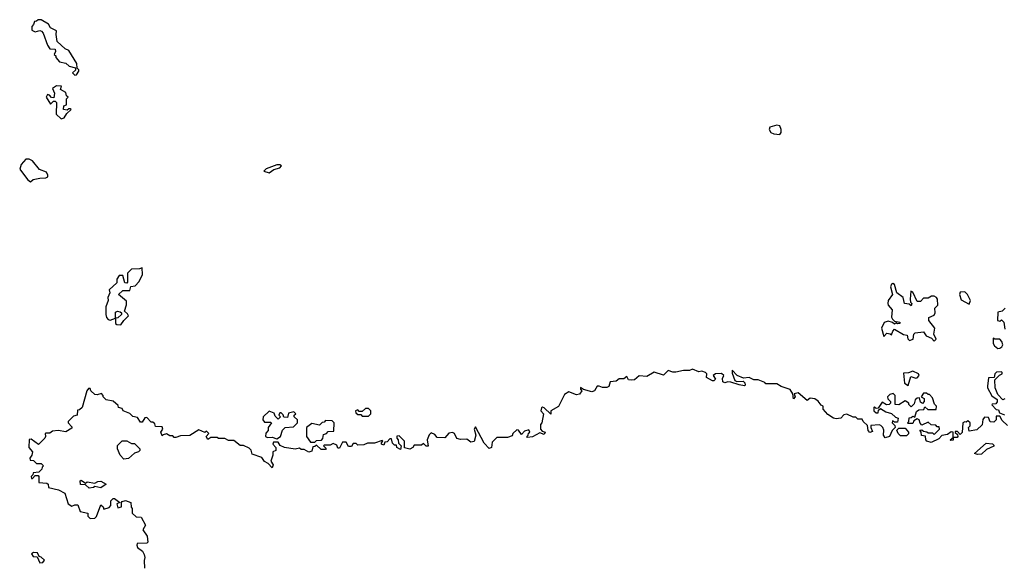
# Model space of a CAD drawing. Extents: x 1980017 to 2252640, y 74400 to 266395.
# Tile 223 of 256: x 2133264 to 2139704, y 166020 to 169582. Entities that reach past the tile are written whole.
import ezdxf

# ---------------------------------------------------------------- set-up
doc = ezdxf.new("R2010")
doc.units = 0

msp = doc.modelspace()

# ---------------------------------------------------------------- linework, layer by layer
at = {"layer": '0CON20XD'}
for points in [[(2133625, 169220), (2133635, 169222.5), (2133650, 169245), (2133650, 169255), (2133640, 169265), (2133637.5, 169295), (2133585, 169380), (2133561.7, 169391.7), (2133509.3, 169439.3), (2133502.5, 169485), (2133505, 169510), (2133465, 169530), (2133453, 169553), (2133405, 169582.5), (2133385, 169582.5), (2133375, 169572.5), (2133360, 169570), (2133355, 169550), (2133342.5, 169537.5), (2133342.5, 169515), (2133365, 169502.5), (2133395, 169512.5), (2133406.4, 169506.4), (2133416.7, 169495), (2133446.7, 169415), (2133461.7, 169391.7), (2133495, 169390), (2133497.5, 169375), (2133490, 169355), (2133500, 169345), (2133500, 169335), (2133525, 169307.5), (2133565, 169297.5), (2133588.3, 169278.3), (2133628.3, 169268.3), (2133628.3, 169251.7), (2133610, 169235), (2133625, 169220)], [(2133535, 168933.3), (2133555, 168940), (2133571.7, 168968.3), (2133600, 168995), (2133595, 169000), (2133585, 169000), (2133575, 168990), (2133550, 168995), (2133551.7, 169018.3), (2133570, 169025), (2133570, 169065), (2133580, 169075), (2133570, 169085), (2133566.7, 169106.7), (2133530, 169125), (2133538.3, 169148.3), (2133505, 169150), (2133478.3, 169131.7), (2133491.7, 169101.7), (2133488.3, 169071.7), (2133473, 169073), (2133458.3, 169088.3), (2133445, 169092.5), (2133437.5, 169075), (2133465, 169030), (2133485, 169050), (2133495, 169050), (2133505, 169040), (2133503.6, 168963.6), (2133535, 168933.3)], [(2138235, 168831.2), (2138243.8, 168845), (2138243.8, 168865), (2138235, 168887.5), (2138215, 168892), (2138170.8, 168879.2), (2138166.4, 168863.6), (2138176.2, 168845), (2138195.7, 168835.7), (2138235, 168831.2)], [(2133335, 168522.5), (2133353, 168537), (2133395, 168546.7), (2133435, 168547.5), (2133447.5, 168555), (2133447.5, 168565), (2133440, 168585), (2133393.6, 168603.6), (2133348.3, 168658.3), (2133325, 168670), (2133305, 168670), (2133273.9, 168636.1), (2133264, 168605), (2133315, 168537.5), (2133335, 168522.5)], [(2134895, 168581.2), (2134926.6, 168603.4), (2134965, 168613.1), (2134976, 168626), (2134965, 168634), (2134945, 168632.9), (2134875, 168606.9), (2134860.7, 168590.7), (2134895, 168581.2)], [(2133925, 167587.5), (2133944.2, 167615.8), (2133976, 167646), (2133969.5, 167659.5), (2133950, 167675), (2133961.7, 167718.3), (2133961.7, 167741.7), (2133910, 167785), (2133938.3, 167811.7), (2133985, 167810), (2133991.7, 167838.3), (2134018.3, 167841.7), (2134045, 167870), (2134067.5, 167915), (2134065, 167960), (2134047.5, 167952.5), (2133995, 167950), (2133970, 167925), (2133970, 167865), (2133965, 167860), (2133951.7, 167861.7), (2133938.3, 167908.3), (2133915, 167910), (2133900, 167885), (2133898.3, 167861.7), (2133850, 167815), (2133852.5, 167795), (2133840, 167765), (2133842.5, 167745), (2133827.5, 167705), (2133826.7, 167655), (2133832.5, 167635), (2133841.7, 167621.7), (2133855, 167617.5), (2133890, 167630), (2133891.2, 167668.8), (2133903.3, 167676.7), (2133920.7, 167670.7), (2133930, 167665), (2133930, 167655), (2133905, 167633.3), (2133890, 167630), (2133890, 167595), (2133898.3, 167588.3), (2133925, 167587.5)], [(2139245, 167480), (2139257.5, 167492.5), (2139242.5, 167525), (2139250, 167565), (2139210, 167615), (2139210, 167635), (2139245, 167650), (2139252.5, 167665), (2139250, 167695), (2139270, 167715), (2139266.7, 167755), (2139260, 167765), (2139245, 167773.3), (2139227, 167773), (2139205, 167760), (2139175, 167760), (2139155, 167740), (2139135, 167740), (2139105, 167800), (2139093, 167807), (2139087.5, 167755), (2139090, 167735), (2139100, 167725), (2139095, 167710), (2139081.7, 167721.7), (2139050, 167725), (2139043.3, 167765), (2139000, 167795), (2138985, 167850), (2138975, 167856.2), (2138965, 167852.5), (2138960, 167835), (2138973.3, 167785), (2138943.8, 167745), (2138941.2, 167725), (2138944.2, 167714.2), (2138971.2, 167685), (2138966.4, 167636.4), (2138973, 167623), (2138985, 167610), (2139020, 167605), (2139020, 167595), (2139005, 167592.5), (2138995, 167600), (2138985, 167590), (2138972.5, 167602.5), (2138945, 167610), (2138918, 167602), (2138900, 167565), (2138915, 167510), (2138935, 167532.5), (2138957.5, 167527.5), (2138965, 167520), (2138973.9, 167546.1), (2138985, 167557.5), (2139045, 167522.5), (2139069.3, 167519.3), (2139072.5, 167495), (2139083.6, 167483.6), (2139108.3, 167491.7), (2139112.5, 167525), (2139120, 167535), (2139175, 167540), (2139193.6, 167513.6), (2139228.3, 167498.3), (2139245, 167480)], [(2139475, 167722.5), (2139482.5, 167745), (2139463.3, 167785), (2139445, 167802.5), (2139415, 167800), (2139410, 167785), (2139420.7, 167750.7), (2139475, 167722.5)], [(2139710, 167695), (2139690, 167675), (2139661.7, 167668.3), (2139660, 167615), (2139675, 167610), (2139685, 167620), (2139700, 167605), (2139708.3, 167558.3)], [(2139662.3, 167432.3), (2139675, 167433.3), (2139688, 167442), (2139693.8, 167455), (2139688.3, 167478.3), (2139675, 167493.3), (2139642.5, 167492.5), (2139631.7, 167498.3), (2139630, 167465), (2139639.3, 167449.3), (2139662.3, 167432.3)], [(2138977, 167137), (2138955, 167130), (2138940, 167115), (2138941.7, 167101.7), (2138960, 167085), (2138960, 167075), (2138950, 167065), (2138933, 167063), (2138905, 167080), (2138878.3, 167041.7), (2138865, 167040), (2138855, 167050), (2138850, 167045), (2138850, 167025), (2138865, 167010), (2138878.3, 167011.7), (2138881.7, 167028.3), (2138895, 167040), (2138928.3, 167018.3), (2138965, 167007.5), (2138991.7, 166981.7), (2139010, 166975), (2139005, 166950), (2138985, 166950), (2138971.7, 166958.3), (2138970, 166945), (2138988.3, 166928.3), (2138990, 166915), (2138970, 166895), (2138952.5, 166855), (2138925, 166846.7), (2138913.3, 166865), (2138917, 166897), (2138910, 166915), (2138897, 166927), (2138885, 166932.5), (2138831.7, 166928.3), (2138830, 166915), (2138841.7, 166888.3), (2138825, 166882.5), (2138813.3, 166895), (2138808.3, 166928.3), (2138780, 166955), (2138775, 166970), (2138745, 166970), (2138731.7, 166981.7), (2138715, 166982.5), (2138675, 167002.5), (2138655, 166997.5), (2138633.9, 166976.1), (2138605, 166971.2), (2138586.1, 166976.1), (2138550, 167000), (2138520, 167035), (2138520, 167055), (2138505, 167060), (2138486.4, 167086.4), (2138465, 167102.5), (2138435, 167107.5), (2138415, 167092.5), (2138355, 167142.5), (2138330, 167135), (2138336.7, 167115), (2138325, 167102.5), (2138320, 167135), (2138303, 167163), (2138245, 167182.5), (2138215, 167200), (2138145, 167200), (2138138.3, 167208.3), (2138095, 167227.5), (2138065, 167227.5), (2138035, 167242.5), (2137998.3, 167238.3), (2137957.5, 167255), (2137925, 167290), (2137925, 167270), (2137942.3, 167222.3), (2137955, 167216.2), (2137995, 167217.5), (2138006.2, 167206.2), (2138008.8, 167191.2), (2138005, 167187.5), (2137970, 167195), (2137915, 167211.4), (2137895, 167213.8), (2137875, 167206.2), (2137863.2, 167213.2), (2137861.2, 167235), (2137870, 167255), (2137855, 167267.5), (2137813.9, 167266.1), (2137800, 167255), (2137815, 167230), (2137805, 167220), (2137795, 167220), (2137755, 167242.5), (2137757.5, 167265), (2137750, 167275), (2137725, 167283.3), (2137705, 167280), (2137665, 167296.2), (2137645, 167286.7), (2137605, 167288.8), (2137555, 167276), (2137535, 167276.2), (2137505, 167287.5), (2137475, 167257.5), (2137413.6, 167276.4), (2137365, 167247.5), (2137315, 167253.3), (2137285, 167226.7), (2137265.8, 167224.2), (2137245, 167227.5), (2137235, 167247.5), (2137215, 167233.3), (2137185, 167233.3), (2137165, 167217.5), (2137126.4, 167213.6), (2137116.2, 167183.8), (2137105, 167176.2), (2137075, 167176.2), (2137055, 167186.2), (2137040, 167185), (2137022.5, 167155), (2137005, 167148.8), (2136952.5, 167162.5), (2136933, 167177), (2136932.5, 167165), (2136940, 167155), (2136925, 167134), (2136905, 167129.2), (2136855, 167148.8), (2136828.3, 167131.7), (2136787.7, 167052.3), (2136737.5, 167025), (2136738.3, 167001.7), (2136695, 167043.3), (2136682.5, 167047.5), (2136677, 167043), (2136672.5, 167025), (2136690, 167005), (2136680, 166945), (2136670, 166935), (2136670, 166905), (2136681.7, 166891.7), (2136700, 166885), (2136695, 166870), (2136665, 166880), (2136617, 166853), (2136585, 166850), (2136580, 166855), (2136590, 166865), (2136591.7, 166878.3), (2136600, 166885), (2136595, 166900), (2136565, 166890), (2136545, 166870), (2136526.4, 166896.4), (2136515, 166900), (2136490, 166875), (2136485, 166860), (2136455, 166850), (2136385, 166850), (2136355, 166820), (2136350, 166785), (2136335, 166777.5), (2136301.8, 166811.8), (2136245, 166920), (2136237.5, 166905), (2136246.7, 166865), (2136237, 166823), (2136215, 166820), (2136189.3, 166839.3), (2136147, 166837), (2136123, 166843), (2136107.5, 166875), (2136095, 166882.5), (2136071.7, 166878.3), (2136045, 166846.7), (2135995, 166850), (2135979.3, 166869.3), (2135955, 166880), (2135943, 166867), (2135930, 166835), (2135935, 166792.5), (2135923, 166793), (2135905, 166810), (2135891.7, 166798.3), (2135845, 166800), (2135836.4, 166783.6), (2135815, 166772.5), (2135781.7, 166781.7), (2135780, 166825), (2135745, 166860), (2135731.7, 166858.3), (2135730, 166845), (2135740, 166835), (2135741.7, 166811.7), (2135760, 166795), (2135755, 166770), (2135730, 166785), (2135728.3, 166798.3), (2135715, 166800), (2135701.7, 166811.7), (2135695, 166840), (2135685, 166840), (2135668.3, 166821.7), (2135651.7, 166818.3), (2135645, 166800), (2135630, 166805), (2135630, 166815), (2135640, 166825), (2135635, 166830), (2135585, 166812.5), (2135538.3, 166811.7), (2135515, 166802.5), (2135475, 166800), (2135465, 166810), (2135445, 166810), (2135435, 166790), (2135415, 166790), (2135398.3, 166818.3), (2135375, 166820), (2135355, 166780), (2135345, 166780), (2135338.3, 166798.3), (2135315, 166810), (2135295, 166800), (2135255, 166800), (2135250, 166795), (2135268.3, 166778.3), (2135265, 166770), (2135235, 166770), (2135205, 166800), (2135195, 166790), (2135181.7, 166788.3), (2135175, 166760), (2135155, 166752.5), (2135125, 166770), (2135105, 166770), (2135095, 166780), (2135065, 166773.3), (2134995, 166783.3), (2134967, 166797), (2134955, 166820), (2134925, 166820), (2134920, 166805), (2134940, 166785), (2134940, 166765), (2134920, 166755), (2134920, 166735), (2134907.5, 166695), (2134921.7, 166671.7), (2134915, 166650), (2134888.8, 166678.8), (2134865, 166693.3), (2134848.8, 166718.8), (2134785, 166740), (2134777, 166767), (2134765, 166780), (2134727, 166797), (2134705, 166797.5), (2134665, 166830), (2134630.7, 166830.7), (2134605, 166842.5), (2134565, 166842.5), (2134555, 166850), (2134515, 166850), (2134495, 166837.5), (2134483.3, 166855), (2134500, 166875), (2134485, 166890), (2134475, 166882.5), (2134435, 166900), (2134377, 166863), (2134315, 166860), (2134285, 166850), (2134275, 166850), (2134265, 166860), (2134245, 166860), (2134225, 166872.5), (2134202.5, 166867.5), (2134195, 166860), (2134187.5, 166885), (2134200, 166905), (2134195, 166920), (2134151.7, 166921.7), (2134148.3, 166938.3), (2134135, 166950), (2134125, 166950), (2134095, 166980), (2134081.7, 166978.3), (2134065, 166950), (2134055, 166950), (2134035, 166980), (2134005, 166987.5), (2133985, 167007.5), (2133940, 167025), (2133935, 167040), (2133910, 167045), (2133908.3, 167058.3), (2133875, 167087.5), (2133830, 167095), (2133810, 167115), (2133810, 167125), (2133798.3, 167138.3), (2133771.7, 167128.3), (2133755, 167130), (2133730, 167155), (2133725, 167170), (2133715, 167170), (2133702.5, 167155), (2133672.5, 167045), (2133655, 167030), (2133641.7, 167028.3), (2133640, 166995), (2133615, 166990), (2133580, 166955), (2133580, 166945), (2133605, 166920), (2133605, 166910), (2133565, 166887.5), (2133515, 166896.2), (2133478.3, 166891.7), (2133461.7, 166878.3), (2133435, 166877.5), (2133430, 166875), (2133432.5, 166855), (2133427.5, 166845), (2133387, 166803), (2133338.3, 166838.3), (2133325, 166837.5), (2133323.3, 166785), (2133347.5, 166755), (2133342.5, 166735), (2133330, 166715), (2133331.7, 166701.7), (2133355, 166700), (2133375, 166680), (2133405, 166680), (2133420, 166665), (2133410, 166655), (2133408.3, 166641.7), (2133388.3, 166621.7), (2133351.7, 166618.3), (2133350, 166605), (2133340, 166595), (2133341.7, 166581.7), (2133348.3, 166581.7), (2133365, 166600), (2133385, 166600), (2133390, 166595), (2133390, 166555), (2133441.7, 166551.7), (2133450, 166545), (2133451.7, 166521.7), (2133517, 166507), (2133560, 166485), (2133580, 166415), (2133605, 166400), (2133625, 166410), (2133645, 166410), (2133660, 166365), (2133710, 166355), (2133710, 166335), (2133725, 166320), (2133755, 166322.5), (2133766.4, 166333.6), (2133795, 166410), (2133810, 166395), (2133815, 166380), (2133848.3, 166391.7), (2133860, 166405), (2133860, 166435), (2133875, 166450), (2133885, 166450), (2133920, 166425), (2133900, 166415), (2133905, 166390), (2133930, 166395), (2133930, 166425), (2133935, 166430), (2133955, 166437.5), (2133990, 166425), (2133993, 166393), (2134000, 166385), (2134000, 166355), (2134025, 166330), (2134058.3, 166328.3), (2134087.5, 166275), (2134070, 166245), (2134097.5, 166205), (2134102.5, 166165), (2134095, 166157.5), (2134033, 166157), (2134030, 166145), (2134035, 166130), (2134066.4, 166106.4), (2134077.5, 166085), (2134082.5, 166065), (2134077.5, 166045), (2134080, 165995)], [(2139075, 167190), (2139091.7, 167248.3), (2139125, 167237.5), (2139135, 167240), (2139147.5, 167255), (2139142.5, 167265), (2139105, 167282.5), (2139077.5, 167272.5), (2139045, 167270), (2139050, 167205), (2139075, 167190)], [(2139707.5, 167102.5), (2139695, 167096.2), (2139661.7, 167131.7), (2139643.1, 167175), (2139643, 167227), (2139671.7, 167258.3), (2139690, 167265), (2139690, 167275), (2139685, 167280), (2139653, 167277), (2139643, 167267), (2139638.3, 167241.7), (2139601.2, 167238.8), (2139593.3, 167185), (2139593.3, 167175), (2139621.7, 167121.7), (2139657.1, 167097.1), (2139657.5, 167082.5), (2139649.3, 167070.7), (2139625, 167067.5), (2139622.5, 167062.5), (2139651.7, 167031.7), (2139665, 167030), (2139671.7, 167011.7), (2139705, 166998.8)], [(2139725, 166927.5), (2139690, 166960), (2139675, 166990), (2139651.7, 166988.3), (2139650, 166965), (2139635, 166950), (2139611.7, 166951.7), (2139600, 166980), (2139575, 166982.5), (2139563, 166967), (2139558.3, 166931.7), (2139525, 166900), (2139475, 166890), (2139470, 166915), (2139480, 166925), (2139480, 166945), (2139465, 166957.5), (2139455, 166950), (2139445, 166952.5), (2139433.3, 166945), (2139428.3, 166881.7), (2139415, 166870), (2139398.3, 166888.3), (2139381.7, 166888.3), (2139381.7, 166881.7), (2139398.3, 166868.3), (2139400, 166855), (2139395, 166850), (2139370, 166850), (2139368.3, 166831.7), (2139355, 166830), (2139350, 166835), (2139370, 166850), (2139370, 166885), (2139357, 166887), (2139331.7, 166868.3), (2139295, 166862.5), (2139275, 166840), (2139225, 166817.5), (2139197.5, 166825), (2139190, 166835), (2139188.3, 166858.3), (2139161.7, 166861.7), (2139160, 166885), (2139151.7, 166898.3), (2139165, 166900), (2139175, 166890), (2139197, 166887), (2139205, 166880), (2139235, 166880), (2139245, 166870), (2139280, 166905), (2139278.3, 166918.3), (2139265, 166920), (2139255, 166930), (2139225, 166932.5), (2139205, 166950), (2139165, 166930), (2139153, 166943), (2139146.2, 166965), (2139135, 166972.5), (2139111.7, 166958.3), (2139105, 166940), (2139075, 166940), (2139070, 166945), (2139080, 166955), (2139081.7, 166978.3), (2139095, 166980), (2139105, 166990), (2139118.3, 166981.7), (2139130, 167020), (2139145, 167030), (2139178.3, 167031.7), (2139185, 167050), (2139203, 167033), (2139258.3, 167031.7), (2139260, 167055), (2139248.3, 167068.3), (2139235, 167110), (2139215, 167130), (2139205, 167130), (2139195, 167140), (2139175, 167140), (2139160, 167115), (2139180, 167105), (2139180, 167085), (2139168.3, 167071.7), (2139155, 167080), (2139148.3, 167108.3), (2139133, 167107), (2139120, 167095), (2139115, 167070), (2139095, 167050), (2139080, 167065), (2139080, 167075), (2139055, 167090), (2139015, 167062.5), (2138990, 167065), (2138990, 167125), (2138977, 167137)], [(2134945, 166840), (2134970, 166855), (2134983, 166897), (2135000, 166915), (2135055, 166920), (2135080, 166945), (2135080, 166965), (2135060, 166985), (2135060, 166995), (2135070, 167005), (2135057, 167017), (2135021.7, 167008.3), (2135015, 166980), (2134991.7, 166981.7), (2134988.3, 166998.3), (2134975, 167010), (2134965, 167010), (2134960, 166995), (2134970, 166985), (2134955, 166970), (2134935, 166990), (2134928.3, 167008.3), (2134895, 167022.5), (2134857.5, 166985), (2134853.3, 166965), (2134865, 166950), (2134905, 166950), (2134910, 166945), (2134890, 166915), (2134890, 166895), (2134873, 166877), (2134872.5, 166855), (2134885, 166850), (2134915, 166852.5), (2134945, 166840)], [(2135545, 166990), (2135560, 167005), (2135560, 167025), (2135545, 167040), (2135525, 167040), (2135505, 167020), (2135485, 167020), (2135475, 167030), (2135460, 167025), (2135461.7, 167011.7), (2135475, 167000), (2135495, 167000), (2135505, 166990), (2135545, 166990)], [(2135195, 166820), (2135205, 166830), (2135238.3, 166831.7), (2135247, 166843), (2135251.7, 166868.3), (2135270, 166875), (2135281.7, 166888.3), (2135318.3, 166891.7), (2135320, 166945), (2135308.3, 166958.3), (2135265, 166960), (2135255, 166950), (2135241.7, 166948.3), (2135225, 166930), (2135175, 166940), (2135140, 166915), (2135140, 166855), (2135165, 166820), (2135195, 166820)], [(2139065, 166860), (2139025, 166860), (2139010, 166875), (2139001.7, 166898.3), (2139015, 166910), (2139055, 166910), (2139077.5, 166885), (2139077, 166873), (2139065, 166860)], [(2133945, 166706.7), (2133921.2, 166735), (2133903.3, 166775), (2133903.9, 166796.1), (2133935, 166827.5), (2133965, 166827.5), (2133995, 166810), (2134015, 166810), (2134050, 166775), (2134050, 166765), (2134040, 166755), (2134015, 166747.5), (2133975, 166711.2), (2133945, 166706.7)], [(2139528.3, 166738.3), (2139510, 166745), (2139585, 166812.5), (2139627, 166807), (2139635, 166800), (2139635, 166792.5), (2139588, 166772), (2139555, 166741.4), (2139528.3, 166738.3)], [(2133718.3, 166518.3), (2133695, 166540), (2133661.7, 166541.7), (2133660, 166565), (2133665, 166570), (2133695, 166550), (2133705, 166560), (2133755, 166550), (2133775, 166562.5), (2133795, 166563.3), (2133830, 166545), (2133795, 166520), (2133755, 166530), (2133747, 166523), (2133718.3, 166518.3)], [(2133395, 166030), (2133415, 166032.5), (2133427, 166047), (2133405, 166067.5), (2133391.7, 166071.7), (2133380, 166095), (2133353.6, 166096.4), (2133341.7, 166088.3), (2133351.7, 166071.7), (2133378.3, 166068.3), (2133395, 166030)]]:
    msp.add_lwpolyline(points, dxfattribs=at)

doc.saveas('drawing.dxf')
